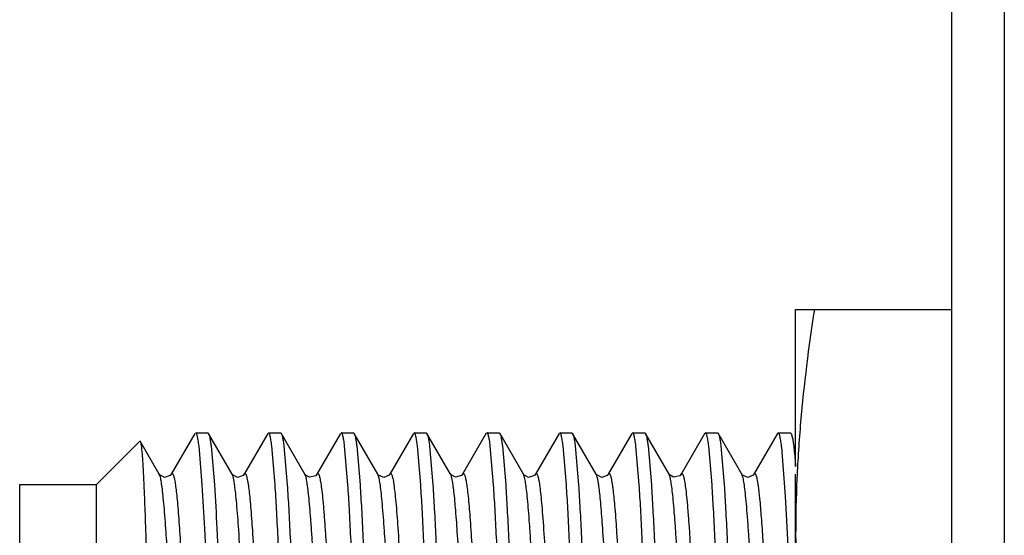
# Model space of a CAD drawing. Header units: inches. Extents: x 0 to 22, y 0 to 17.
# Tile 12 of 42: x 7.298 to 7.673, y 8.576 to 8.773. Entities that reach past the tile are written whole.
import ezdxf

# ---------------------------------------------------------------- set-up
doc = ezdxf.new("R2010")
doc.units = ezdxf.units.IN
doc.header["$LTSCALE"] = 1.21
doc.header["$MEASUREMENT"] = 0
doc.layers.get('0').update_dxf_attribs({"linetype": 'CONTINUOUS'})

msp = doc.modelspace()

# ---------------------------------------------------------------- linework, layer by layer
at = {"color": 9, "linetype": 'CONTINUOUS'}
for p, q in [((7.67338, 10.3261), (7.67338, 5.27721)), ((7.35147, 8.59864), (7.35105, 8.59983)), ((7.40678, 8.59946), (7.40661, 8.59984)), ((7.4347, 8.59903), (7.43439, 8.59983)), ((7.49039, 8.59851), (7.48994, 8.59983)), ((7.54572, 8.59931), (7.5455, 8.59983)), ((7.57356, 8.59911), (7.57328, 8.59983))]:
    msp.add_line(p, q, dxfattribs=at)
at = {"color": 6, "linetype": 'CONTINUOUS'}
msp.add_line((7.65338, 5.40221), (7.65338, 10.2961), dxfattribs=at)
at = {"color": 7, "linetype": 'CONTINUOUS'}
for p, q in [((7.59379, 8.60278), (7.59379, 8.66265)), ((7.59379, 8.66265), (7.65338, 8.66265)), ((7.3436, 8.61247), (7.32704, 8.5959)), ((7.3436, 8.61247), (7.34378, 8.61241)), ((7.35105, 8.59983), (7.34378, 8.61241)), ((7.36465, 8.61542), (7.35563, 8.59983)), ((7.36492, 8.61565), (7.36954, 8.61565)), ((7.36954, 8.61565), (7.36981, 8.61542)), ((7.37883, 8.59983), (7.36981, 8.61542)), ((7.39243, 8.61542), (7.38341, 8.59983)), ((7.3927, 8.61565), (7.39732, 8.61565)), ((7.39732, 8.61565), (7.39759, 8.61543)), ((7.40662, 8.59982), (7.39759, 8.61543)), ((7.42021, 8.61542), (7.41119, 8.59983)), ((7.42048, 8.61565), (7.4251, 8.61565)), ((7.4251, 8.61565), (7.42537, 8.61542)), ((7.43439, 8.59983), (7.42537, 8.61542)), ((7.44798, 8.61542), (7.43897, 8.59983)), ((7.44826, 8.61565), (7.45288, 8.61565)), ((7.45288, 8.61565), (7.45314, 8.61542)), ((7.46216, 8.59983), (7.45314, 8.61542)), ((7.47577, 8.61543), (7.46676, 8.59986)), ((7.47604, 8.61565), (7.48065, 8.61565)), ((7.48065, 8.61565), (7.48092, 8.61543)), ((7.48993, 8.59986), (7.48092, 8.61543)), ((7.50355, 8.61542), (7.49453, 8.59983)), ((7.50381, 8.61565), (7.50843, 8.61565)), ((7.50843, 8.61565), (7.5087, 8.61542)), ((7.51772, 8.59983), (7.5087, 8.61542)), ((7.53132, 8.61542), (7.5223, 8.59983)), ((7.53159, 8.61565), (7.53621, 8.61565)), ((7.53621, 8.61565), (7.53648, 8.61542)), ((7.5455, 8.59984), (7.53648, 8.61542)), ((7.5591, 8.61543), (7.55009, 8.59985)), ((7.55937, 8.61565), (7.56399, 8.61565)), ((7.56399, 8.61565), (7.56425, 8.61543)), ((7.57327, 8.59985), (7.56426, 8.61543)), ((7.58688, 8.61542), (7.57786, 8.59983)), ((7.58714, 8.61565), (7.58688, 8.61542)), ((7.58714, 8.61565), (7.59177, 8.61565)), ((7.58737, 8.61548), (7.58714, 8.61565)), ((7.59177, 8.61565), (7.59204, 8.61542)), ((7.59204, 8.61542), (7.59257, 8.61361)), ((7.36745, 8.59581), (7.36619, 8.61059)), ((7.37081, 8.61059), (7.37207, 8.59581)), ((7.39523, 8.59581), (7.39396, 8.61059)), ((7.39858, 8.61059), (7.39985, 8.59581)), ((7.423, 8.59581), (7.42174, 8.61059)), ((7.42636, 8.61059), (7.42762, 8.59581)), ((7.45078, 8.59581), (7.44952, 8.61059)), ((7.45414, 8.61059), (7.4554, 8.59581)), ((7.47856, 8.59581), (7.4773, 8.61059)), ((7.48192, 8.61059), (7.48318, 8.59581)), ((7.50634, 8.59581), (7.50508, 8.61059)), ((7.5097, 8.61059), (7.51096, 8.59581)), ((7.53411, 8.59581), (7.53285, 8.61059)), ((7.53747, 8.61059), (7.53874, 8.59581)), ((7.56189, 8.59581), (7.56063, 8.61059)), ((7.56525, 8.61059), (7.56651, 8.59581)), ((7.58994, 8.59147), (7.58866, 8.6084)), ((7.35108, 8.59979), (7.35105, 8.59984)), ((7.37888, 8.59975), (7.37883, 8.59983)), ((7.43444, 8.59974), (7.43439, 8.59983)), ((7.46219, 8.59979), (7.46216, 8.59984)), ((7.46675, 8.59984), (7.46676, 8.59986)), ((7.48997, 8.59979), (7.48994, 8.59984)), ((7.51777, 8.59975), (7.51772, 8.59983)), ((7.55008, 8.59983), (7.55009, 8.59985)), ((7.57327, 8.59984), (7.57327, 8.59985)), ((7.57333, 8.59974), (7.57328, 8.59983)), ((7.59379, 8.31865), (7.59379, 8.59979)), ((7.29779, 8.3854), (7.29779, 8.5959)), ((7.29779, 8.5959), (7.32704, 8.5959)), ((7.32704, 8.3854), (7.32704, 8.5959)), ((7.59123, 8.56611), (7.58994, 8.59147))]:
    msp.add_line(p, q, dxfattribs=at)
for points in [[(7.35563, 8.59983), (7.35525, 8.59935), (7.35302, 8.59862), (7.35123, 8.59958), (7.35108, 8.59979)], [(7.38341, 8.59983), (7.38303, 8.59936), (7.38091, 8.59861), (7.37906, 8.59952), (7.37888, 8.59975)], [(7.41119, 8.59982), (7.41071, 8.59926), (7.40834, 8.59865), (7.40675, 8.59963), (7.40662, 8.59982)], [(7.43897, 8.59983), (7.43869, 8.59946), (7.43669, 8.5986), (7.43463, 8.5995), (7.43444, 8.59974)], [(7.46674, 8.59983), (7.46629, 8.59929), (7.46403, 8.59863), (7.46234, 8.59958), (7.46219, 8.59979)], [(7.49452, 8.59983), (7.49413, 8.59935), (7.49191, 8.59862), (7.49012, 8.59958), (7.48997, 8.59979)], [(7.5223, 8.59983), (7.52192, 8.59936), (7.5198, 8.59861), (7.51795, 8.59952), (7.51777, 8.59975)], [(7.55007, 8.59982), (7.54959, 8.59926), (7.54722, 8.59865), (7.54563, 8.59963), (7.5455, 8.59982)], [(7.57786, 8.59983), (7.57758, 8.59946), (7.57558, 8.5986), (7.57352, 8.5995), (7.57333, 8.59974)]]:
    msp.add_lwpolyline(points, dxfattribs=at)
for points, knots in [([(7.60092, 8.66265), (7.59872, 8.64842), (7.59601, 8.62697), (7.59411, 8.59823), (7.59379, 8.58384), (7.59379, 8.57665)], [0, 0, 0, 0, 0.500357, 0.750239, 1, 1, 1, 1]), ([(7.34378, 8.6124), (7.34382, 8.61234), (7.34389, 8.61215), (7.34397, 8.61181), (7.34406, 8.61135), (7.34419, 8.61049), (7.34434, 8.60911), (7.34451, 8.6071), (7.34468, 8.60462), (7.34486, 8.60168), (7.34503, 8.5983), (7.34514, 8.5959), (7.3452, 8.59462)], [0, 0, 0, 0, 0.013114, 0.032766, 0.059099, 0.092155, 0.178432, 0.291489, 0.430891, 0.595931, 0.785879, 1, 1, 1, 1]), ([(7.36619, 8.61059), (7.36609, 8.61133), (7.36595, 8.61236), (7.36573, 8.61362), (7.36557, 8.61433), (7.36542, 8.61489), (7.36528, 8.61526), (7.36517, 8.61547), (7.36508, 8.61559), (7.36498, 8.61565), (7.36492, 8.61565)], [0, 0, 0, 0, 0.419291, 0.585665, 0.723188, 0.832018, 0.912649, 0.942832, 0.966772, 1, 1, 1, 1]), ([(7.36981, 8.61542), (7.36986, 8.61533), (7.36995, 8.61513), (7.37013, 8.61458), (7.37035, 8.61365), (7.37059, 8.61225), (7.37073, 8.61119), (7.37081, 8.61059)], [0, 0, 0, 0, 0.059008, 0.136372, 0.347763, 0.63562, 1, 1, 1, 1]), ([(7.39396, 8.61059), (7.39387, 8.61133), (7.39373, 8.61236), (7.3935, 8.61362), (7.39335, 8.61433), (7.3932, 8.61489), (7.39306, 8.61526), (7.39295, 8.61547), (7.39286, 8.61559), (7.39276, 8.61565), (7.3927, 8.61565)], [0, 0, 0, 0, 0.419289, 0.585663, 0.723186, 0.832016, 0.912647, 0.942831, 0.966772, 1, 1, 1, 1]), ([(7.39759, 8.61543), (7.39764, 8.61534), (7.39773, 8.61514), (7.39791, 8.6146), (7.39812, 8.61367), (7.39836, 8.61226), (7.39851, 8.61119), (7.39858, 8.61059)], [0, 0, 0, 0, 0.058513, 0.135477, 0.346497, 0.634642, 1, 1, 1, 1]), ([(7.42174, 8.61059), (7.42165, 8.61133), (7.42151, 8.61236), (7.42128, 8.61362), (7.42113, 8.61433), (7.42097, 8.61489), (7.42084, 8.61526), (7.42072, 8.61547), (7.42063, 8.61559), (7.42054, 8.61565), (7.42048, 8.61565)], [0, 0, 0, 0, 0.419467, 0.585926, 0.723525, 0.832411, 0.913055, 0.943214, 0.967092, 1, 1, 1, 1]), ([(7.42537, 8.61542), (7.42542, 8.61533), (7.42551, 8.61512), (7.42569, 8.61458), (7.4259, 8.61365), (7.42614, 8.61225), (7.42629, 8.61119), (7.42636, 8.61059)], [0, 0, 0, 0, 0.059152, 0.136625, 0.348108, 0.635882, 1, 1, 1, 1]), ([(7.44952, 8.61059), (7.44943, 8.61133), (7.44929, 8.61236), (7.44906, 8.61362), (7.44891, 8.61433), (7.44875, 8.61489), (7.44862, 8.61526), (7.4485, 8.61547), (7.44841, 8.61559), (7.44832, 8.61565), (7.44826, 8.61565)], [0, 0, 0, 0, 0.419279, 0.585652, 0.723175, 0.832007, 0.912642, 0.942827, 0.96677, 1, 1, 1, 1]), ([(7.45314, 8.61542), (7.45319, 8.61534), (7.45328, 8.61513), (7.45346, 8.61459), (7.45368, 8.61366), (7.45392, 8.61226), (7.45406, 8.61119), (7.45414, 8.61059)], [0, 0, 0, 0, 0.058704, 0.135863, 0.347109, 0.635143, 1, 1, 1, 1]), ([(7.4773, 8.61059), (7.4772, 8.61133), (7.47706, 8.61236), (7.47684, 8.61362), (7.47669, 8.61433), (7.47653, 8.61489), (7.4764, 8.61526), (7.47628, 8.61547), (7.47619, 8.61559), (7.47609, 8.61565), (7.47604, 8.61565)], [0, 0, 0, 0, 0.419079, 0.585359, 0.722804, 0.831581, 0.912208, 0.942423, 0.966434, 1, 1, 1, 1]), ([(7.48092, 8.61543), (7.48097, 8.61534), (7.48106, 8.61514), (7.48125, 8.6146), (7.48146, 8.61367), (7.4817, 8.61226), (7.48184, 8.61119), (7.48192, 8.61059)], [0, 0, 0, 0, 0.058513, 0.135476, 0.346496, 0.634641, 1, 1, 1, 1]), ([(7.50508, 8.61059), (7.50498, 8.61133), (7.50484, 8.61236), (7.50461, 8.61362), (7.50446, 8.61433), (7.5043, 8.61489), (7.50417, 8.61526), (7.50405, 8.61547), (7.50397, 8.61559), (7.50387, 8.61565), (7.50381, 8.61565)], [0, 0, 0, 0, 0.419468, 0.585928, 0.723527, 0.832412, 0.913056, 0.943214, 0.967093, 1, 1, 1, 1]), ([(7.5087, 8.61542), (7.50875, 8.61533), (7.50884, 8.61512), (7.50902, 8.61458), (7.50924, 8.61365), (7.50948, 8.61225), (7.50962, 8.61119), (7.5097, 8.61059)], [0, 0, 0, 0, 0.059155, 0.13663, 0.348116, 0.635888, 1, 1, 1, 1]), ([(7.53285, 8.61059), (7.53276, 8.61133), (7.53262, 8.61236), (7.53239, 8.61362), (7.53224, 8.61433), (7.53209, 8.61489), (7.53195, 8.61526), (7.53184, 8.61547), (7.53174, 8.61559), (7.53165, 8.61565), (7.53159, 8.61565)], [0, 0, 0, 0, 0.419287, 0.585661, 0.723185, 0.832015, 0.912647, 0.942831, 0.966772, 1, 1, 1, 1]), ([(7.53647, 8.61542), (7.53652, 8.61534), (7.53661, 8.61513), (7.5368, 8.61459), (7.53701, 8.61366), (7.53725, 8.61226), (7.5374, 8.61119), (7.53747, 8.61059)], [0, 0, 0, 0, 0.058703, 0.135861, 0.347106, 0.635141, 1, 1, 1, 1]), ([(7.56063, 8.61059), (7.56054, 8.61133), (7.5604, 8.61236), (7.56017, 8.61362), (7.56002, 8.61433), (7.55987, 8.61489), (7.55973, 8.61526), (7.55962, 8.61547), (7.55952, 8.61559), (7.55943, 8.61565), (7.55937, 8.61565)], [0, 0, 0, 0, 0.419075, 0.585355, 0.7228, 0.831577, 0.912205, 0.942421, 0.966433, 1, 1, 1, 1]), ([(7.56426, 8.61543), (7.5643, 8.61534), (7.5644, 8.61514), (7.56458, 8.6146), (7.56479, 8.61367), (7.56503, 8.61226), (7.56518, 8.61119), (7.56525, 8.61059)], [0, 0, 0, 0, 0.058512, 0.135475, 0.346495, 0.634641, 1, 1, 1, 1]), ([(7.58866, 8.6084), (7.58857, 8.60931), (7.58838, 8.61093), (7.5881, 8.6128), (7.58787, 8.61399), (7.58772, 8.61463), (7.58756, 8.61512), (7.58744, 8.61539), (7.58737, 8.61548)], [0, 0, 0, 0, 0.380461, 0.674042, 0.788047, 0.880179, 0.950617, 1, 1, 1, 1]), ([(7.59257, 8.61361), (7.59269, 8.61299), (7.59291, 8.61156), (7.59335, 8.60796), (7.59361, 8.60496), (7.59379, 8.60278)], [0, 0, 0, 0, 0.172557, 0.397622, 1, 1, 1, 1]), ([(7.3452, 8.59462), (7.34535, 8.59123), (7.34563, 8.58378), (7.34619, 8.56667), (7.34655, 8.55294), (7.34679, 8.54327)], [0, 0, 0, 0, 0.198543, 0.43481, 1, 1, 1, 1]), ([(7.37124, 8.50844), (7.37093, 8.51708), (7.37032, 8.53367), (7.36941, 8.55721), (7.36849, 8.5777), (7.36781, 8.59022), (7.36745, 8.59581)], [0, 0, 0, 0, 0.296287, 0.569751, 0.807939, 1, 1, 1, 1]), ([(7.37207, 8.59581), (7.37243, 8.59022), (7.37311, 8.5777), (7.37403, 8.55721), (7.37495, 8.53367), (7.37555, 8.51707), (7.37586, 8.50844)], [0, 0, 0, 0, 0.192062, 0.430251, 0.703715, 1, 1, 1, 1]), ([(7.40406, 8.3855), (7.40386, 8.38858), (7.40347, 8.39524), (7.40271, 8.41032), (7.40178, 8.43199), (7.40072, 8.46038), (7.39965, 8.49065), (7.39857, 8.52093), (7.39751, 8.54932), (7.39659, 8.57099), (7.39582, 8.58607), (7.39543, 8.59273), (7.39523, 8.59581)], [0, 0, 0, 0, 0.04399, 0.095061, 0.215228, 0.353058, 0.500002, 0.646946, 0.784775, 0.904941, 0.956011, 1, 1, 1, 1]), ([(7.39985, 8.59581), (7.40005, 8.59272), (7.40044, 8.58607), (7.40121, 8.57098), (7.40213, 8.54931), (7.4032, 8.52092), (7.40427, 8.49065), (7.40534, 8.46037), (7.4064, 8.43198), (7.40732, 8.41031), (7.40809, 8.39523), (7.40848, 8.38857), (7.40868, 8.38549)], [0, 0, 0, 0, 0.043994, 0.095068, 0.21524, 0.353072, 0.500017, 0.646959, 0.784785, 0.904946, 0.956013, 1, 1, 1, 1]), ([(7.43184, 8.3855), (7.43164, 8.38858), (7.43125, 8.39524), (7.43048, 8.41033), (7.42956, 8.43199), (7.42849, 8.46039), (7.42742, 8.49066), (7.42635, 8.52093), (7.42529, 8.54933), (7.42436, 8.57099), (7.4236, 8.58608), (7.42321, 8.59273), (7.423, 8.59581)], [0, 0, 0, 0, 0.043994, 0.095068, 0.21524, 0.353072, 0.500017, 0.646959, 0.784785, 0.904946, 0.956013, 1, 1, 1, 1]), ([(7.42762, 8.59581), (7.42783, 8.59273), (7.42822, 8.58607), (7.42898, 8.57099), (7.42991, 8.54932), (7.43097, 8.52093), (7.43204, 8.49065), (7.43311, 8.46038), (7.43418, 8.43198), (7.4351, 8.41032), (7.43587, 8.39523), (7.43626, 8.38858), (7.43646, 8.3855)], [0, 0, 0, 0, 0.04399, 0.095061, 0.215228, 0.353058, 0.500003, 0.646947, 0.784775, 0.904941, 0.956011, 1, 1, 1, 1]), ([(7.45962, 8.3855), (7.45942, 8.38858), (7.45903, 8.39524), (7.45826, 8.41032), (7.45734, 8.43199), (7.45627, 8.46038), (7.4552, 8.49065), (7.45413, 8.52093), (7.45306, 8.54932), (7.45214, 8.57099), (7.45138, 8.58607), (7.45098, 8.59273), (7.45078, 8.59581)], [0, 0, 0, 0, 0.04399, 0.09506, 0.215228, 0.353057, 0.500001, 0.646946, 0.784775, 0.904941, 0.95601, 1, 1, 1, 1]), ([(7.4554, 8.59581), (7.4556, 8.59273), (7.45599, 8.58607), (7.45676, 8.57099), (7.45769, 8.54932), (7.45875, 8.52093), (7.45982, 8.49065), (7.46089, 8.46038), (7.46196, 8.43199), (7.46288, 8.41032), (7.46365, 8.39524), (7.46404, 8.38858), (7.46424, 8.3855)], [0, 0, 0, 0, 0.04399, 0.09506, 0.215228, 0.353057, 0.500002, 0.646946, 0.784775, 0.904941, 0.95601, 1, 1, 1, 1]), ([(7.4874, 8.3855), (7.4872, 8.38858), (7.48681, 8.39524), (7.48604, 8.41032), (7.48512, 8.43199), (7.48405, 8.46038), (7.48298, 8.49065), (7.48191, 8.52093), (7.48084, 8.54932), (7.47992, 8.57099), (7.47915, 8.58607), (7.47876, 8.59273), (7.47856, 8.59581)], [0, 0, 0, 0, 0.04399, 0.095061, 0.215228, 0.353058, 0.500002, 0.646947, 0.784775, 0.904941, 0.956011, 1, 1, 1, 1]), ([(7.48318, 8.59581), (7.48338, 8.59272), (7.48377, 8.58607), (7.48454, 8.57098), (7.48546, 8.54931), (7.48653, 8.52092), (7.4876, 8.49065), (7.48867, 8.46037), (7.48974, 8.43198), (7.49066, 8.41031), (7.49143, 8.39523), (7.49182, 8.38857), (7.49202, 8.38549)], [0, 0, 0, 0, 0.043994, 0.095068, 0.21524, 0.353072, 0.500017, 0.646959, 0.784785, 0.904946, 0.956013, 1, 1, 1, 1]), ([(7.51518, 8.3855), (7.51497, 8.38858), (7.51458, 8.39524), (7.51382, 8.41033), (7.51289, 8.43199), (7.51183, 8.46039), (7.51076, 8.49066), (7.50969, 8.52093), (7.50862, 8.54933), (7.5077, 8.57099), (7.50693, 8.58608), (7.50654, 8.59273), (7.50634, 8.59581)], [0, 0, 0, 0, 0.043994, 0.095068, 0.21524, 0.353072, 0.500017, 0.646959, 0.784785, 0.904946, 0.956013, 1, 1, 1, 1]), ([(7.51096, 8.59581), (7.51116, 8.59273), (7.51155, 8.58607), (7.51232, 8.57099), (7.51324, 8.54932), (7.51431, 8.52093), (7.51538, 8.49065), (7.51645, 8.46038), (7.51752, 8.43198), (7.51844, 8.41032), (7.5192, 8.39523), (7.51959, 8.38858), (7.5198, 8.3855)], [0, 0, 0, 0, 0.04399, 0.09506, 0.215228, 0.353057, 0.500002, 0.646946, 0.784775, 0.904941, 0.956011, 1, 1, 1, 1]), ([(7.54295, 8.3855), (7.54275, 8.38858), (7.54236, 8.39524), (7.54159, 8.41032), (7.54067, 8.43199), (7.5396, 8.46038), (7.53854, 8.49065), (7.53746, 8.52093), (7.5364, 8.54932), (7.53548, 8.57099), (7.53471, 8.58607), (7.53432, 8.59273), (7.53411, 8.59581)], [0, 0, 0, 0, 0.04399, 0.09506, 0.215228, 0.353058, 0.500002, 0.646946, 0.784775, 0.904941, 0.956011, 1, 1, 1, 1]), ([(7.53874, 8.59581), (7.53894, 8.59273), (7.53933, 8.58607), (7.5401, 8.57099), (7.54102, 8.54932), (7.54208, 8.52093), (7.54315, 8.49065), (7.54423, 8.46038), (7.54529, 8.43199), (7.54621, 8.41032), (7.54698, 8.39524), (7.54737, 8.38858), (7.54757, 8.3855)], [0, 0, 0, 0, 0.04399, 0.09506, 0.215227, 0.353057, 0.500001, 0.646946, 0.784775, 0.904941, 0.95601, 1, 1, 1, 1]), ([(7.57073, 8.3855), (7.57053, 8.38858), (7.57014, 8.39524), (7.56937, 8.41032), (7.56845, 8.43199), (7.56738, 8.46038), (7.56631, 8.49065), (7.56524, 8.52093), (7.56417, 8.54932), (7.56325, 8.57099), (7.56249, 8.58607), (7.56209, 8.59273), (7.56189, 8.59581)], [0, 0, 0, 0, 0.04399, 0.095061, 0.215228, 0.353058, 0.500003, 0.646947, 0.784775, 0.904941, 0.956011, 1, 1, 1, 1]), ([(7.56651, 8.59581), (7.56671, 8.59272), (7.56711, 8.58607), (7.56787, 8.57098), (7.56879, 8.54931), (7.56986, 8.52092), (7.57093, 8.49065), (7.572, 8.46037), (7.57307, 8.43198), (7.57399, 8.41031), (7.57476, 8.39523), (7.57515, 8.38857), (7.57535, 8.38549)], [0, 0, 0, 0, 0.043994, 0.095068, 0.21524, 0.353072, 0.500017, 0.646959, 0.784785, 0.904946, 0.956013, 1, 1, 1, 1]), ([(7.59379, 8.57665), (7.59379, 8.56946), (7.59411, 8.55508), (7.59601, 8.52634), (7.59872, 8.50489), (7.60092, 8.49065)], [0, 0, 0, 0, 0.249761, 0.499644, 1, 1, 1, 1])]:
    msp.add_open_spline(points, degree=3, knots=knots, dxfattribs=at)
at = {"color": 9, "linetype": 'CONTINUOUS'}
for points, knots in [([(7.36362, 8.38411), (7.36347, 8.38493), (7.3632, 8.38684), (7.36283, 8.39012), (7.36245, 8.39421), (7.3619, 8.40121), (7.36123, 8.41172), (7.36046, 8.4261), (7.3597, 8.44228), (7.35896, 8.45947), (7.35825, 8.47685), (7.35755, 8.49419), (7.35685, 8.51154), (7.35612, 8.52892), (7.35537, 8.5458), (7.35461, 8.56134), (7.35394, 8.57309), (7.35339, 8.58124), (7.353, 8.58626), (7.35262, 8.5905), (7.35225, 8.59392), (7.35189, 8.59655), (7.35162, 8.59803), (7.35147, 8.59864)], [0, 0, 0, 0, 0.011622, 0.026958, 0.046066, 0.068875, 0.124991, 0.19309, 0.269809, 0.351131, 0.433177, 0.512688, 0.593345, 0.675534, 0.755478, 0.829136, 0.892688, 0.919716, 0.943195, 0.962988, 0.979017, 0.99131, 1, 1, 1, 1]), ([(7.35563, 8.59983), (7.35568, 8.5999), (7.35575, 8.60002), (7.35593, 8.60012), (7.35608, 8.60006), (7.35617, 8.59996), (7.35628, 8.59979), (7.35641, 8.5995), (7.35656, 8.59904), (7.35672, 8.59844), (7.35681, 8.59799), (7.35686, 8.59774)], [0, 0, 0, 0, 0.081997, 0.136505, 0.189591, 0.225032, 0.268872, 0.385524, 0.544598, 0.748763, 1, 1, 1, 1]), ([(7.35686, 8.59774), (7.35699, 8.5971), (7.35723, 8.5956), (7.35755, 8.59304), (7.35788, 8.58986), (7.35836, 8.5844), (7.35895, 8.57611), (7.35962, 8.5646), (7.3603, 8.55134), (7.36097, 8.53683), (7.36162, 8.52164), (7.36205, 8.51134), (7.36226, 8.50618)], [0, 0, 0, 0, 0.021415, 0.049453, 0.084297, 0.125929, 0.228956, 0.355996, 0.502662, 0.663154, 0.830959, 1, 1, 1, 1]), ([(7.37981, 8.59554), (7.37973, 8.59607), (7.37958, 8.59702), (7.37935, 8.59827), (7.37911, 8.59917), (7.37893, 8.59966), (7.37883, 8.59983)], [0, 0, 0, 0, 0.365534, 0.651795, 0.861609, 1, 1, 1, 1]), ([(7.38341, 8.59983), (7.38344, 8.59989), (7.3835, 8.59998), (7.38361, 8.60008), (7.38374, 8.60011), (7.38386, 8.60006), (7.38396, 8.59994), (7.38407, 8.59977), (7.38417, 8.59953), (7.38428, 8.59922), (7.38439, 8.59885), (7.38455, 8.5982), (7.38475, 8.5972), (7.38497, 8.59578), (7.38511, 8.59473), (7.38518, 8.59415)], [0, 0, 0, 0, 0.028074, 0.048813, 0.065198, 0.082225, 0.104517, 0.134581, 0.17364, 0.222386, 0.281272, 0.350661, 0.52206, 0.73814, 1, 1, 1, 1]), ([(7.41892, 8.38569), (7.41878, 8.38669), (7.4185, 8.38897), (7.41795, 8.39459), (7.41729, 8.40355), (7.41653, 8.41634), (7.41576, 8.43142), (7.41501, 8.44804), (7.41427, 8.46538), (7.41356, 8.48275), (7.41287, 8.5001), (7.41216, 8.51748), (7.41142, 8.53479), (7.41066, 8.5513), (7.41, 8.5642), (7.40946, 8.5735), (7.40907, 8.5795), (7.40868, 8.58477), (7.4083, 8.58925), (7.40792, 8.59294), (7.40756, 8.59581), (7.40724, 8.59771), (7.40698, 8.59884), (7.40685, 8.59927), (7.40678, 8.59946)], [0, 0, 0, 0, 0.014169, 0.032126, 0.07918, 0.139893, 0.211609, 0.290662, 0.372955, 0.454665, 0.534153, 0.616084, 0.698246, 0.776811, 0.847686, 0.879075, 0.907274, 0.931987, 0.953029, 0.97031, 0.983813, 0.993653, 0.997247, 1, 1, 1, 1]), ([(7.41119, 8.59983), (7.41123, 8.59989), (7.41129, 8.59999), (7.41142, 8.6001), (7.41157, 8.6001), (7.4117, 8.6), (7.41182, 8.59983), (7.41194, 8.59957), (7.41206, 8.59923), (7.41213, 8.59898), (7.41217, 8.59883)], [0, 0, 0, 0, 0.108715, 0.185948, 0.249307, 0.325091, 0.431654, 0.577234, 0.765871, 1, 1, 1, 1]), ([(7.41217, 8.59883), (7.41233, 8.59824), (7.41261, 8.59675), (7.41299, 8.59408), (7.41337, 8.59054), (7.41377, 8.58613), (7.41417, 8.58087), (7.41474, 8.57228), (7.41543, 8.5599), (7.41623, 8.54354), (7.417, 8.52586), (7.41775, 8.50777), (7.41848, 8.48971), (7.41921, 8.47164), (7.41996, 8.45356), (7.42074, 8.43597), (7.42153, 8.41981), (7.42223, 8.40764), (7.4228, 8.39927), (7.4232, 8.39418), (7.42359, 8.38995), (7.42398, 8.3866), (7.42431, 8.38435), (7.42458, 8.38298), (7.42472, 8.38244), (7.42479, 8.3822)], [0, 0, 0, 0, 0.008524, 0.020899, 0.037275, 0.05769, 0.082059, 0.110218, 0.1766, 0.253464, 0.336476, 0.42119, 0.503597, 0.586327, 0.671054, 0.753639, 0.829598, 0.894663, 0.922051, 0.945599, 0.965174, 0.980701, 0.992256, 0.996592, 1, 1, 1, 1]), ([(7.44725, 8.38267), (7.44709, 8.3833), (7.44681, 8.38485), (7.44643, 8.38761), (7.44605, 8.39122), (7.44566, 8.3957), (7.44526, 8.40102), (7.44469, 8.40965), (7.444, 8.42205), (7.44321, 8.43838), (7.44244, 8.45599), (7.4417, 8.47397), (7.44097, 8.49193), (7.44025, 8.50988), (7.4395, 8.52786), (7.43873, 8.54534), (7.43794, 8.56141), (7.43725, 8.57353), (7.43668, 8.58188), (7.43628, 8.58696), (7.43589, 8.5912), (7.43551, 8.59457), (7.43518, 8.59684), (7.4349, 8.59823), (7.43477, 8.59879), (7.4347, 8.59903)], [0, 0, 0, 0, 0.008969, 0.02177, 0.038541, 0.059302, 0.083964, 0.112348, 0.178969, 0.255795, 0.338539, 0.422842, 0.504795, 0.58718, 0.671504, 0.753687, 0.829313, 0.894185, 0.921544, 0.94511, 0.964748, 0.980383, 0.992082, 0.996501, 1, 1, 1, 1]), ([(7.43897, 8.59983), (7.439, 8.59988), (7.43905, 8.59996), (7.43914, 8.60006), (7.43924, 8.6001), (7.43935, 8.60009), (7.43945, 8.60003), (7.43959, 8.59986), (7.43975, 8.5995), (7.43993, 8.59892), (7.44022, 8.59771), (7.44039, 8.59669), (7.4405, 8.59593)], [0, 0, 0, 0, 0.034167, 0.060433, 0.08111, 0.100258, 0.122647, 0.151671, 0.235912, 0.360242, 0.527794, 1, 1, 1, 1]), ([(7.46344, 8.59319), (7.46334, 8.59404), (7.46315, 8.59555), (7.46284, 8.5975), (7.46257, 8.59876), (7.46234, 8.59947), (7.46223, 8.59973), (7.46216, 8.59983)], [0, 0, 0, 0, 0.379202, 0.669722, 0.874707, 0.946786, 1, 1, 1, 1]), ([(7.46675, 8.59984), (7.46678, 8.59989), (7.46683, 8.59997), (7.46692, 8.60006), (7.46702, 8.6001), (7.46712, 8.60009), (7.46722, 8.60003), (7.46735, 8.59987), (7.46743, 8.59971), (7.46748, 8.59959)], [0, 0, 0, 0, 0.145038, 0.257256, 0.346269, 0.428683, 0.524042, 0.646559, 1, 1, 1, 1]), ([(7.46748, 8.59959), (7.46754, 8.59944), (7.46766, 8.59909), (7.4679, 8.59817), (7.46819, 8.5966), (7.46852, 8.59423), (7.46872, 8.59242), (7.46883, 8.59141)], [0, 0, 0, 0, 0.058451, 0.13474, 0.343869, 0.631404, 1, 1, 1, 1]), ([(7.50255, 8.38384), (7.50241, 8.38463), (7.50213, 8.38648), (7.50176, 8.38966), (7.50139, 8.39364), (7.50083, 8.40053), (7.50017, 8.41092), (7.4994, 8.42518), (7.49864, 8.4413), (7.49789, 8.45847), (7.49718, 8.47589), (7.49648, 8.49325), (7.49577, 8.51062), (7.49505, 8.52803), (7.4943, 8.54498), (7.49353, 8.56062), (7.49286, 8.57248), (7.49231, 8.58073), (7.49193, 8.58583), (7.49155, 8.59014), (7.49118, 8.59365), (7.49081, 8.59635), (7.49054, 8.59788), (7.49039, 8.59851)], [0, 0, 0, 0, 0.011156, 0.026019, 0.044662, 0.067026, 0.122353, 0.189861, 0.266232, 0.347458, 0.429623, 0.509319, 0.589867, 0.672133, 0.752345, 0.826464, 0.890627, 0.917997, 0.941832, 0.961981, 0.978364, 0.990994, 1, 1, 1, 1]), ([(7.49452, 8.59983), (7.49455, 8.59988), (7.4946, 8.59995), (7.49467, 8.60003), (7.49476, 8.60009), (7.49487, 8.60011), (7.49499, 8.60004), (7.49508, 8.59993), (7.4952, 8.59973), (7.49534, 8.5994), (7.4955, 8.59888), (7.49566, 8.59821), (7.49576, 8.5977), (7.49581, 8.59742)], [0, 0, 0, 0, 0.042612, 0.076779, 0.104254, 0.12803, 0.180137, 0.215981, 0.260533, 0.379081, 0.540273, 0.746628, 1, 1, 1, 1]), ([(7.49581, 8.59742), (7.49596, 8.59663), (7.49623, 8.59478), (7.4966, 8.59158), (7.49698, 8.58758), (7.49753, 8.58069), (7.4982, 8.57029), (7.49896, 8.55602), (7.49972, 8.53989), (7.50047, 8.52273), (7.50118, 8.50532), (7.50188, 8.48797), (7.50259, 8.47061), (7.50331, 8.45321), (7.50406, 8.43628), (7.50483, 8.42065), (7.50549, 8.4088), (7.50604, 8.40056), (7.50643, 8.39546), (7.50681, 8.39115), (7.50718, 8.38765), (7.50754, 8.38495), (7.50782, 8.38343), (7.50797, 8.3828)], [0, 0, 0, 0, 0.011222, 0.026149, 0.044853, 0.067272, 0.122689, 0.19025, 0.266639, 0.347849, 0.429975, 0.509624, 0.590153, 0.672383, 0.752547, 0.826611, 0.890721, 0.918067, 0.941881, 0.962012, 0.97838, 0.991, 1, 1, 1, 1]), ([(7.51874, 8.59519), (7.51866, 8.59577), (7.51851, 8.5968), (7.51826, 8.59815), (7.51802, 8.59912), (7.51783, 8.59964), (7.51772, 8.59983)], [0, 0, 0, 0, 0.36782, 0.654818, 0.863833, 1, 1, 1, 1]), ([(7.5223, 8.59983), (7.52233, 8.59989), (7.52239, 8.59998), (7.52251, 8.60008), (7.52264, 8.60011), (7.52276, 8.60005), (7.52287, 8.59992), (7.52298, 8.59973), (7.52309, 8.59947), (7.5232, 8.59913), (7.52331, 8.59872), (7.52348, 8.59802), (7.52368, 8.59694), (7.52392, 8.5954), (7.52406, 8.59427), (7.52414, 8.59364)], [0, 0, 0, 0, 0.026903, 0.046579, 0.062175, 0.078879, 0.101213, 0.131501, 0.17087, 0.21996, 0.279208, 0.348968, 0.521065, 0.737708, 1, 1, 1, 1]), ([(7.55786, 8.38535), (7.55772, 8.38632), (7.55744, 8.38852), (7.55689, 8.39401), (7.55623, 8.40279), (7.55547, 8.4154), (7.5547, 8.43034), (7.55395, 8.44688), (7.55321, 8.46419), (7.5525, 8.48156), (7.5518, 8.4989), (7.5511, 8.51626), (7.55036, 8.53359), (7.54961, 8.55018), (7.54895, 8.56318), (7.5484, 8.57258), (7.54801, 8.57869), (7.54762, 8.58406), (7.54724, 8.58866), (7.54687, 8.59245), (7.5465, 8.59545), (7.54618, 8.59744), (7.54592, 8.59864), (7.54579, 8.59911), (7.54572, 8.59931)], [0, 0, 0, 0, 0.013659, 0.031093, 0.077118, 0.13691, 0.207901, 0.286482, 0.368569, 0.450344, 0.529721, 0.611374, 0.693533, 0.772382, 0.843835, 0.875611, 0.904247, 0.929442, 0.950989, 0.968794, 0.98282, 0.993169, 0.99701, 1, 1, 1, 1]), ([(7.55009, 8.59984), (7.55012, 8.5999), (7.55019, 8.6), (7.55033, 8.60011), (7.55049, 8.60009), (7.55062, 8.59996), (7.55074, 8.59976), (7.55087, 8.59946), (7.551, 8.59907), (7.55108, 8.59878), (7.55112, 8.59861)], [0, 0, 0, 0, 0.100304, 0.170531, 0.230522, 0.307267, 0.417116, 0.56706, 0.760607, 1, 1, 1, 1]), ([(7.55112, 8.59861), (7.55127, 8.59798), (7.55155, 8.59642), (7.55193, 8.59364), (7.55231, 8.59001), (7.5527, 8.58553), (7.5531, 8.5802), (7.55367, 8.57156), (7.55436, 8.55916), (7.55515, 8.54283), (7.55592, 8.52523), (7.55666, 8.50726), (7.55739, 8.48932), (7.55811, 8.47138), (7.55886, 8.45342), (7.55963, 8.43595), (7.56042, 8.41989), (7.56111, 8.40778), (7.56168, 8.39944), (7.56208, 8.39436), (7.56247, 8.39012), (7.56285, 8.38675), (7.56318, 8.38448), (7.56345, 8.38308), (7.56359, 8.38253), (7.56366, 8.38228)], [0, 0, 0, 0, 0.009034, 0.021897, 0.038728, 0.059542, 0.084249, 0.112669, 0.179334, 0.256165, 0.338879, 0.42313, 0.505023, 0.587369, 0.671643, 0.753771, 0.829346, 0.894179, 0.921525, 0.945084, 0.964721, 0.980361, 0.992068, 0.996494, 1, 1, 1, 1]), ([(7.58619, 8.38245), (7.58603, 8.38304), (7.58575, 8.38452), (7.58537, 8.38718), (7.58499, 8.39071), (7.58459, 8.39511), (7.58419, 8.40037), (7.58362, 8.40894), (7.58293, 8.42132), (7.58213, 8.43768), (7.58136, 8.45537), (7.58061, 8.47346), (7.57988, 8.49154), (7.57915, 8.50962), (7.57839, 8.52771), (7.57762, 8.54531), (7.57682, 8.56148), (7.57613, 8.57366), (7.57555, 8.58204), (7.57515, 8.58713), (7.57476, 8.59136), (7.57438, 8.59471), (7.57405, 8.59696), (7.57377, 8.59833), (7.57363, 8.59887), (7.57356, 8.59911)], [0, 0, 0, 0, 0.008469, 0.02079, 0.037115, 0.057484, 0.081812, 0.109937, 0.176276, 0.25313, 0.336161, 0.420916, 0.503372, 0.586131, 0.670896, 0.753528, 0.829532, 0.894636, 0.922039, 0.945598, 0.965179, 0.980708, 0.992261, 0.996595, 1, 1, 1, 1]), ([(7.57786, 8.59983), (7.57789, 8.59988), (7.57794, 8.59997), (7.57804, 8.60006), (7.57814, 8.60011), (7.57825, 8.60009), (7.57835, 8.60001), (7.5785, 8.59982), (7.57866, 8.59943), (7.57886, 8.5988), (7.57905, 8.59793), (7.57925, 8.59683), (7.57938, 8.59601), (7.57944, 8.59556)], [0, 0, 0, 0, 0.03249, 0.057246, 0.076743, 0.095274, 0.117615, 0.146928, 0.232163, 0.357593, 0.526205, 0.739951, 1, 1, 1, 1]), ([(7.39194, 8.38183), (7.39187, 8.38201), (7.39174, 8.38244), (7.39148, 8.38355), (7.39117, 8.38543), (7.3908, 8.38829), (7.39043, 8.39195), (7.39005, 8.39641), (7.38966, 8.40166), (7.38927, 8.40764), (7.38872, 8.41692), (7.38806, 8.42979), (7.3873, 8.44629), (7.38657, 8.46359), (7.38586, 8.48097), (7.38516, 8.49831), (7.38445, 8.51567), (7.38372, 8.53301), (7.38297, 8.54965), (7.3822, 8.56476), (7.38144, 8.57759), (7.38077, 8.58657), (7.38022, 8.59223), (7.37995, 8.59453), (7.37981, 8.59554)], [0, 0, 0, 0, 0.002713, 0.006265, 0.016016, 0.029426, 0.046613, 0.06756, 0.092182, 0.120296, 0.151607, 0.22236, 0.300853, 0.382998, 0.464965, 0.544464, 0.626141, 0.708457, 0.787593, 0.859451, 0.920357, 0.967637, 0.985712, 1, 1, 1, 1]), ([(7.38518, 8.59415), (7.38531, 8.59315), (7.38555, 8.59094), (7.38604, 8.58567), (7.38663, 8.57759), (7.38731, 8.56628), (7.38799, 8.55311), (7.38867, 8.5386), (7.38955, 8.51824), (7.39059, 8.49254), (7.39163, 8.4668), (7.3925, 8.44638), (7.39317, 8.43163), (7.39385, 8.41808), (7.39454, 8.40628), (7.39521, 8.39662), (7.39571, 8.39096), (7.39598, 8.38854)], [0, 0, 0, 0, 0.014673, 0.032438, 0.077004, 0.132685, 0.197581, 0.269102, 0.344294, 0.494495, 0.643918, 0.71956, 0.792257, 0.859022, 0.917153, 0.964563, 1, 1, 1, 1]), ([(7.4405, 8.59593), (7.44064, 8.59496), (7.44092, 8.59275), (7.44147, 8.58726), (7.44213, 8.57846), (7.44289, 8.56584), (7.44366, 8.55089), (7.44441, 8.53435), (7.44515, 8.51704), (7.44586, 8.49967), (7.44656, 8.48234), (7.44726, 8.46498), (7.448, 8.44765), (7.44875, 8.43106), (7.44941, 8.41808), (7.44996, 8.40868), (7.45035, 8.40258), (7.45074, 8.39721), (7.45112, 8.39262), (7.45149, 8.38883), (7.45186, 8.38584), (7.45217, 8.38385), (7.45244, 8.38266), (7.45257, 8.38219), (7.45264, 8.38199)], [0, 0, 0, 0, 0.013697, 0.031168, 0.077264, 0.137116, 0.208149, 0.286753, 0.368845, 0.450607, 0.529981, 0.611643, 0.693793, 0.77262, 0.844036, 0.875789, 0.904399, 0.929569, 0.951088, 0.968867, 0.982867, 0.993191, 0.997021, 1, 1, 1, 1]), ([(7.52954, 8.38983), (7.52927, 8.39242), (7.52876, 8.39842), (7.52809, 8.40854), (7.52741, 8.42074), (7.52673, 8.43458), (7.52606, 8.4495), (7.52519, 8.46995), (7.52416, 8.4957), (7.52311, 8.52136), (7.52222, 8.54165), (7.52155, 8.55593), (7.52086, 8.56876), (7.52018, 8.57964), (7.51959, 8.58732), (7.51911, 8.59224), (7.51887, 8.59428), (7.51874, 8.59519)], [0, 0, 0, 0, 0.037994, 0.087801, 0.147968, 0.216257, 0.289882, 0.365858, 0.514803, 0.66575, 0.740515, 0.810987, 0.874261, 0.927862, 0.970046, 0.986572, 1, 1, 1, 1]), ([(7.52414, 8.59364), (7.52426, 8.59261), (7.5245, 8.59031), (7.52499, 8.5849), (7.52558, 8.57665), (7.52626, 8.56515), (7.52694, 8.55184), (7.52762, 8.53725), (7.5285, 8.51687), (7.52953, 8.49116), (7.53057, 8.46544), (7.53145, 8.44505), (7.53212, 8.43039), (7.5328, 8.41698), (7.53348, 8.40535), (7.53415, 8.3959), (7.53466, 8.39038), (7.53493, 8.38803)], [0, 0, 0, 0, 0.015238, 0.033559, 0.079185, 0.135775, 0.201361, 0.273313, 0.348661, 0.498524, 0.648177, 0.723646, 0.795913, 0.862001, 0.919248, 0.965637, 1, 1, 1, 1]), ([(7.57944, 8.59556), (7.57968, 8.59388), (7.58012, 8.58985), (7.5807, 8.58285), (7.5813, 8.57401), (7.5819, 8.56352), (7.5825, 8.55168), (7.58331, 8.53426), (7.58425, 8.51191), (7.58534, 8.48479), (7.58644, 8.45789), (7.58741, 8.43586), (7.58824, 8.41933), (7.58867, 8.41169), (7.58889, 8.40809)], [0, 0, 0, 0, 0.027169, 0.06474, 0.112299, 0.168777, 0.2326, 0.301777, 0.447411, 0.590151, 0.735438, 0.877742, 0.942416, 1, 1, 1, 1]), ([(7.47423, 8.38759), (7.47411, 8.38862), (7.47386, 8.3909), (7.47338, 8.3963), (7.47279, 8.40452), (7.4721, 8.41599), (7.47142, 8.42928), (7.47075, 8.44386), (7.46987, 8.46424), (7.46883, 8.48994), (7.46779, 8.51566), (7.46692, 8.53606), (7.46625, 8.55073), (7.46556, 8.56416), (7.46488, 8.57581), (7.46421, 8.58529), (7.46371, 8.59084), (7.46344, 8.59319)], [0, 0, 0, 0, 0.015159, 0.033401, 0.078875, 0.135333, 0.200817, 0.272703, 0.348024, 0.497925, 0.647531, 0.723021, 0.79535, 0.861539, 0.918921, 0.965468, 1, 1, 1, 1]), ([(7.46883, 8.59141), (7.4691, 8.58881), (7.4696, 8.58279), (7.47027, 8.57265), (7.47096, 8.56043), (7.47164, 8.54658), (7.47231, 8.53165), (7.47317, 8.51121), (7.47421, 8.48546), (7.47525, 8.4598), (7.47614, 8.43953), (7.47682, 8.42526), (7.4775, 8.41245), (7.47818, 8.40159), (7.47877, 8.39393), (7.47925, 8.38902), (7.47949, 8.38699), (7.47962, 8.38608)], [0, 0, 0, 0, 0.038124, 0.088048, 0.148312, 0.216668, 0.290329, 0.366312, 0.515225, 0.666192, 0.740931, 0.81135, 0.874549, 0.92806, 0.970145, 0.986621, 1, 1, 1, 1])]:
    msp.add_open_spline(points, degree=3, knots=knots, dxfattribs=at)

doc.saveas('drawing.dxf')
